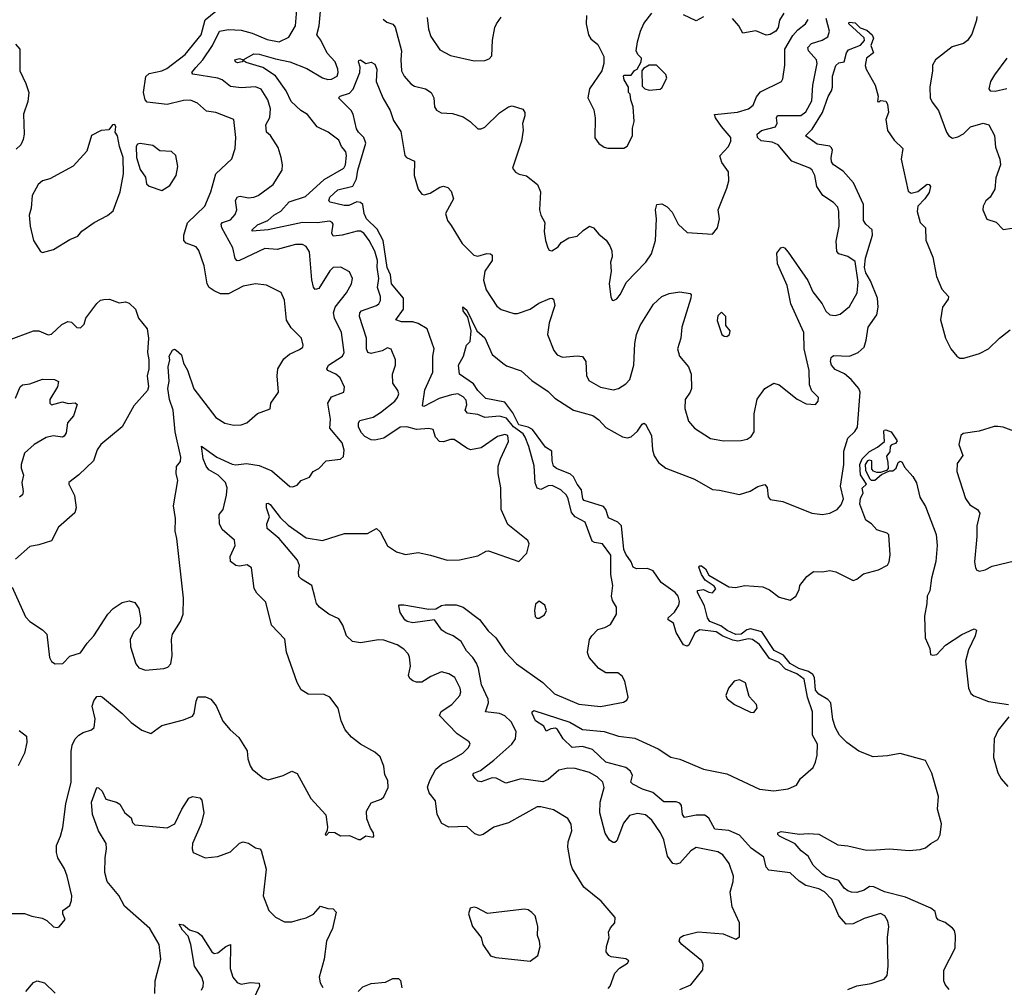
# Model space of a CAD drawing. Extents: x 2199565 to 2323334, y 894172 to 1018966.
# Tile 48 of 256: x 2248668 to 2254122, y 923509 to 928868. Entities that reach past the tile are written whole.
import ezdxf

# ---------------------------------------------------------------- set-up
doc = ezdxf.new("R2010")
doc.units = 0

msp = doc.modelspace()

# ---------------------------------------------------------------- linework, layer by layer
at = {"layer": '0CON10XD'}
for points in [[(2248588.3, 923918.3), (2248695, 923918), (2248735, 923902), (2248792.3, 923892.3), (2248818.8, 923878.8), (2248855, 923843.3), (2248875, 923840), (2248885.9, 923844.1), (2248920, 923885), (2248906.7, 923915), (2248907.5, 923935), (2248945, 923962.5), (2248955, 923990), (2248956.2, 924015), (2248931.4, 924125), (2248916, 924165), (2248878.8, 924225), (2248872.5, 924255), (2248871.1, 924295), (2248894.3, 924345), (2248906.8, 924393.2), (2248923.5, 924525), (2248953.5, 924645), (2248953.1, 924815), (2248959.1, 924850.8), (2248975.7, 924884.3), (2248995, 924904.6), (2249019.9, 924920.1), (2249066.2, 924935), (2249081.5, 924948.5), (2249086.2, 924996.2), (2249070, 925065), (2249079.2, 925095), (2249095, 925118.8), (2249115, 925121.2), (2249126.7, 925115), (2249235.7, 925025), (2249285.5, 924975.5), (2249345, 924933.3), (2249394, 924914), (2249455, 924959.5), (2249575, 924990), (2249625, 925011.4), (2249634.5, 925025.5), (2249645.8, 925094.2), (2249655, 925116.7), (2249697.7, 925117.7), (2249726.7, 925105), (2249757, 925067), (2249793.2, 924983.2), (2249833.3, 924935), (2249882.3, 924892.3), (2249928.3, 924818.3), (2249931.2, 924775), (2249944, 924735), (2249956.6, 924716.6), (2250015, 924668.8), (2250045, 924658.8), (2250127.3, 924682.7), (2250175, 924706), (2250205, 924692.5), (2250281.2, 924555), (2250363.6, 924463.6), (2250372.5, 924397.5), (2250371.7, 924378.3), (2250360, 924355), (2250365, 924350), (2250382.5, 924367.5), (2250413, 924367), (2250445, 924347.5), (2250495, 924350), (2250545, 924327.5), (2250555, 924327.5), (2250585, 924347.5), (2250625, 924340), (2250630, 924345), (2250627.5, 924365), (2250610.5, 924390.5), (2250591.7, 924441.7), (2250588.8, 924485), (2250615, 924530), (2250669.5, 924550.5), (2250685, 924563.3), (2250709.2, 924615), (2250707.5, 924655), (2250691.1, 924685), (2250684.5, 924734.5), (2250663.8, 924785), (2250635, 924811.2), (2250555.6, 924855.6), (2250505, 924893.8), (2250470, 924935), (2250448.6, 924985), (2250432, 925055), (2250385, 925116.2), (2250355, 925130), (2250265, 925132), (2250227, 925157), (2250205, 925196.7), (2250145.7, 925365), (2250136.8, 925436.8), (2250062, 925515), (2250031.7, 925641.7), (2249982.2, 925692.2), (2249967.5, 925717.5), (2249951.3, 925831.3), (2249928.5, 925848.5), (2249885, 925842.2), (2249865.5, 925845.5), (2249835, 925866.7), (2249834.4, 925895), (2249861.2, 925955), (2249858.2, 925985), (2249789.2, 926045), (2249774, 926075), (2249773.3, 926126.7), (2249794.3, 926155.7), (2249813.3, 926235), (2249817.3, 926275), (2249807.1, 926305), (2249767.7, 926345), (2249715.8, 926375), (2249700.8, 926395), (2249684.7, 926435), (2249675, 926506.7), (2249760.5, 926445), (2249845, 926405.9), (2249865, 926401.8), (2249925, 926410.9), (2249995, 926399.1), (2250065, 926370), (2250165, 926283.3), (2250179.3, 926280.7), (2250205, 926290), (2250227.5, 926315), (2250272.5, 926335), (2250293.3, 926365), (2250325, 926382), (2250365.8, 926424.2), (2250445, 926434), (2250461.2, 926448.8), (2250465.6, 926484.4), (2250454.5, 926525), (2250386.5, 926605), (2250389.2, 926655), (2250375.5, 926744.5), (2250395, 926778.6), (2250463.8, 926805), (2250467.7, 926832.3), (2250442.5, 926885), (2250419.4, 926905), (2250375.5, 926925.5), (2250368.6, 926935), (2250378.9, 926955), (2250455.9, 927004.1), (2250465.3, 927024.7), (2250449.6, 927135), (2250411.6, 927215), (2250405.3, 927245), (2250415, 927275.6), (2250478.2, 927355), (2250506.7, 927405), (2250511.4, 927435), (2250495, 927472), (2250446.8, 927496.8), (2250405, 927495.8), (2250385, 927477.5), (2250325, 927379.2), (2250305, 927374), (2250295, 927386.7), (2250286.5, 927426.5), (2250272.7, 927582.7), (2250255, 927612.5), (2250235, 927622.2), (2250195, 927622.7), (2250095, 927594.6), (2250025, 927601.2), (2249885, 927533.6), (2249872.7, 927532.7), (2249862.2, 927545), (2249848.2, 927605), (2249787.7, 927715), (2249783.1, 927735), (2249792, 927745), (2249835, 927760.4), (2249861.5, 927788.5), (2249870, 927815), (2249863.9, 927866.1), (2249873.9, 927886.1), (2249889.1, 927890.9), (2249935, 927881.1), (2249965, 927884.5), (2249989.2, 927895), (2250071.4, 927955), (2250121.4, 928035), (2250124.3, 928065), (2250116.7, 928105), (2250099.4, 928159.4), (2250057.5, 928227.5), (2250034.4, 928245), (2250031.9, 928285), (2250053.2, 928326.8), (2250056.6, 928375), (2250042, 928425), (2250005, 928483.5), (2249975, 928496.2), (2249895, 928490), (2249835, 928498.8), (2249788.9, 928535), (2249764.8, 928544.8), (2249626.9, 928566.9), (2249621.3, 928575), (2249643.3, 928603.3), (2249681.6, 928645), (2249736.7, 928725), (2249775, 928805.4), (2249825, 928813.2), (2249895, 928810), (2249955, 928794.1), (2250038.8, 928758.8), (2250105, 928744.7), (2250158.7, 928771.3), (2250195.2, 928834.8), (2250204.2, 928945)], [(2248625.5, 925725), (2248700.9, 925560.9), (2248725, 925534), (2248795, 925489.2), (2248818.6, 925465), (2248833.3, 925335), (2248845, 925312.5), (2248865, 925300), (2248907.7, 925302.3), (2248945, 925342), (2249005, 925362), (2249041.9, 925415), (2249079.4, 925455), (2249155.8, 925575), (2249185, 925606), (2249235, 925640), (2249275, 925648.8), (2249305, 925640), (2249327.3, 925607.3), (2249337.5, 925555), (2249336.7, 925525), (2249328.8, 925505), (2249298, 925475), (2249280.8, 925435), (2249282.5, 925395), (2249310.7, 925300.7), (2249328.3, 925278.3), (2249365, 925265.6), (2249466.1, 925273.9), (2249488.8, 925281.2), (2249505, 925300), (2249513, 925347), (2249508.6, 925435), (2249514, 925465), (2249559.2, 925535), (2249573.6, 925576.4), (2249576, 925665), (2249538.1, 925995), (2249528.9, 926035), (2249530.5, 926105), (2249520, 926175), (2249544.5, 926315), (2249534.5, 926355.5), (2249537, 926393), (2249559.1, 926420.9), (2249561.1, 926445), (2249530, 926585), (2249517.7, 926705), (2249497.5, 926765), (2249487.8, 926825), (2249495.7, 926865.7), (2249490, 926945), (2249498.8, 926985), (2249496.7, 927005), (2249515, 927037.5), (2249525, 927042.5), (2249535, 927037.5), (2249565, 927011.2), (2249575.8, 926965), (2249597.6, 926927.6), (2249632.9, 926822.9), (2249754.3, 926665), (2249805, 926634.3), (2249855, 926622), (2249895, 926624.2), (2249925.6, 926634.4), (2249985, 926686.7), (2250055, 926712.5), (2250058.8, 926745), (2250101.2, 926805), (2250093.3, 926895), (2250097.8, 926935), (2250130.7, 926989.3), (2250163.3, 927015), (2250218.8, 927041.2), (2250235.8, 927054.2), (2250238, 927065), (2250228.8, 927105), (2250172.2, 927162.2), (2250145, 927203.8), (2250135.5, 927315), (2250116.6, 927356.6), (2250035, 927397.1), (2249975, 927405.6), (2249905, 927391.5), (2249825, 927350), (2249780.3, 927350.3), (2249745, 927365.7), (2249717.5, 927385), (2249705.6, 927405), (2249690.6, 927505), (2249660.2, 927590.2), (2249645, 927609.2), (2249590.2, 927630.2), (2249576.9, 927645), (2249576.9, 927675), (2249597.4, 927742.6), (2249694.4, 927835), (2249727.5, 927915), (2249755, 928014.3), (2249842.3, 928097.7), (2249862.1, 928155), (2249864.6, 928215), (2249855, 928316), (2249755, 928354.2), (2249702.1, 928362.1), (2249653.8, 928405), (2249615, 928422.5), (2249575, 928420.4), (2249485, 928397.9), (2249375, 928410.6), (2249362.9, 928425), (2249354.4, 928465), (2249367.4, 928552.6), (2249385, 928570), (2249455, 928584.6), (2249482.7, 928597.3), (2249584.5, 928675), (2249674.1, 928785), (2249695, 928866.9), (2249754.8, 928915.2)], [(2251061.1, 924771.1), (2251122.2, 924805), (2251152.9, 924835), (2251164, 924855), (2251157.9, 924867.9), (2251091.8, 924911.8), (2250992.9, 925015), (2251002.8, 925037.2), (2251062, 925075), (2251105.8, 925125), (2251110.8, 925145), (2251107.1, 925165), (2251077.5, 925225), (2251045, 925245.8), (2251005, 925256), (2250945, 925230), (2250895, 925199.2), (2250865, 925198), (2250845, 925206), (2250828.3, 925218.3), (2250820.8, 925235), (2250833, 925287), (2250826.8, 925336.8), (2250820, 925355), (2250795, 925382), (2250758.8, 925405), (2250685, 925432.3), (2250655, 925433.3), (2250555, 925416.5), (2250511.2, 925425), (2250477.5, 925455), (2250457.5, 925515), (2250435, 925548.8), (2250381.2, 925575), (2250329.2, 925615), (2250312.9, 925635), (2250302.2, 925672.2), (2250286, 925735), (2250228.8, 925768.8), (2250214.6, 925784.6), (2250212.1, 925807.9), (2250218.5, 925845), (2250206.2, 925875), (2250105, 925994.5), (2250039.6, 926049.6), (2250037.6, 926075), (2250052.4, 926115), (2250035.3, 926165), (2250035, 926188), (2250045, 926190), (2250055, 926182.5), (2250111, 926111), (2250155, 926068.2), (2250255, 925998.1), (2250345.8, 925984.2), (2250467.6, 926022.4), (2250595, 926022.5), (2250645, 926050.8), (2250665, 926032), (2250704.5, 925954.5), (2250755, 925920), (2250805, 925906.7), (2250875, 925917.1), (2250942.7, 925902.7), (2251035, 925874.3), (2251105, 925875.6), (2251205, 925898.8), (2251252.5, 925925), (2251265, 925925.8), (2251433, 925867), (2251477, 925913), (2251490.8, 925965), (2251482.7, 925982.7), (2251372.6, 926072.6), (2251335.6, 926155), (2251333.1, 926275), (2251318.9, 926355), (2251318.8, 926395), (2251330.5, 926435), (2251375, 926531.2), (2251372.5, 926565), (2251355, 926570.5), (2251315, 926559.6), (2251225, 926497.3), (2251165, 926486.5), (2251144, 926494), (2251075, 926542.5), (2251055, 926542.9), (2251015, 926530.5), (2250992.7, 926532.7), (2250970.6, 926555), (2250957.5, 926597.5), (2250935, 926603.1), (2250865, 926598), (2250813, 926613), (2250775, 926611.9), (2250685, 926550.9), (2250635, 926540), (2250615, 926541.5), (2250579.9, 926559.9), (2250560.5, 926580.5), (2250545, 926611.2), (2250544.5, 926635), (2250552.6, 926647.4), (2250625, 926666.2), (2250667.3, 926692.7), (2250745.6, 926755), (2250761.4, 926775), (2250768, 926795), (2250762, 926815), (2250735.7, 926855), (2250733.6, 926905), (2250749.4, 926955), (2250750, 926985), (2250725, 927043.3), (2250705, 927050), (2250675, 927034.4), (2250615, 927019.5), (2250595.5, 927025.5), (2250589.6, 927045), (2250588.8, 927105), (2250550.4, 927225), (2250552.7, 927245), (2250561.9, 927255), (2250645.2, 927284.8), (2250658.2, 927295), (2250666.9, 927313.1), (2250666.8, 927335), (2250650.8, 927385), (2250658.2, 927435), (2250648, 927498), (2250650, 927535), (2250635, 927586.9), (2250604.3, 927644.3), (2250574.4, 927685), (2250555, 927696.8), (2250537.4, 927697.4), (2250455, 927675.3), (2250405, 927669.4), (2250397.1, 927685), (2250404.3, 927735), (2250399.2, 927745), (2250385, 927751.8), (2250315, 927743), (2250235, 927744.1), (2250045, 927704.8), (2249956.2, 927696.2), (2249955.7, 927705), (2249985, 927732.7), (2250042.7, 927755), (2250075, 927786.2), (2250115, 927808.2), (2250160.9, 927859.1), (2250251, 927889), (2250355, 927982.7), (2250464.3, 928045), (2250473.5, 928065), (2250479.1, 928115), (2250475, 928136.2), (2250462.2, 928152.2), (2250450, 928165), (2250435, 928200.8), (2250377.5, 928245), (2250315.3, 928275.3), (2250262.6, 928342.6), (2250226, 928366), (2250171.5, 928415), (2250144.2, 928474.2), (2250085, 928557.2), (2250015, 928602.5), (2249921.9, 928631.9), (2249905, 928642.5), (2249900, 928635), (2249875, 928629.5), (2249862.9, 928635), (2249860, 928645), (2249885, 928652.9), (2249905, 928646.7), (2249965, 928679.7), (2249995, 928677.8), (2250085, 928650.7), (2250165, 928634.7), (2250257.8, 928597.8), (2250345, 928545.3), (2250375, 928536.8), (2250395, 928539.3), (2250427.1, 928555), (2250432.5, 928575), (2250429.4, 928595), (2250414.7, 928635), (2250371.8, 928681.8), (2250336.9, 928755), (2250313.9, 928785), (2250326.7, 928833.3), (2250334.8, 928914.8)], [(2252325, 923495.8), (2252385, 923522.5), (2252451.9, 923605), (2252454.5, 923635), (2252446.5, 923655), (2252335.8, 923745), (2252320.8, 923765), (2252326.2, 923785), (2252345, 923795.8), (2252425.7, 923815.7), (2252564.3, 923804.3), (2252635, 923776.2), (2252655, 923787.5), (2252654.2, 923865), (2252614.4, 923955), (2252603.6, 924035), (2252620.4, 924095), (2252622.1, 924125), (2252598.2, 924195), (2252562.7, 924242.7), (2252535, 924259.6), (2252415, 924282.2), (2252385, 924264.3), (2252325, 924195.7), (2252305, 924190.6), (2252285, 924194.4), (2252256.7, 924235), (2252236.5, 924325), (2252216.7, 924365), (2252168.5, 924435), (2252135, 924463.2), (2252089.4, 924470.6), (2252045, 924460), (2252012.6, 924417.4), (2251975, 924320), (2251965, 924311.2), (2251955, 924311.2), (2251935, 924323.8), (2251911.7, 924361.7), (2251881.9, 924475), (2251884.1, 924535), (2251906, 924615), (2251898.5, 924645), (2251867.3, 924675), (2251825, 924698.8), (2251745, 924720), (2251705, 924722.9), (2251655, 924711.1), (2251595, 924658.9), (2251565, 924647.3), (2251445, 924664), (2251360.3, 924640.3), (2251306.4, 924666.4), (2251285, 924669.1), (2251225, 924646.1), (2251205, 924651.2), (2251191.2, 924665), (2251177.1, 924685), (2251184, 924695), (2251219.8, 924710.3), (2251295, 924766.1), (2251394.5, 924855), (2251413.6, 924885), (2251417.1, 924925), (2251389.6, 924979.6), (2251355, 925012.1), (2251325, 925024.7), (2251248, 925035), (2251264, 925085), (2251263.3, 925105), (2251225.8, 925185), (2251208.9, 925275), (2251197.7, 925305), (2251178.5, 925335), (2251142.6, 925372.6), (2251113.6, 925425), (2251068.9, 925455), (2251027.5, 925472.5), (2251006.6, 925486.6), (2250965, 925544.4), (2250845, 925527.9), (2250814.2, 925535), (2250801.4, 925545), (2250775.8, 925585), (2250767.5, 925622.5), (2250772.5, 925627.5), (2250795, 925627.1), (2250935, 925602.5), (2250972.5, 925605), (2251005, 925624), (2251025, 925628), (2251085, 925626.7), (2251125, 925614.4), (2251215.2, 925545.2), (2251263.4, 925483.4), (2251305.2, 925445.2), (2251357.5, 925367.5), (2251419.9, 925299.9), (2251566.5, 925196.5), (2251630, 925135), (2251765, 925076.9), (2251885.3, 925064.7), (2252012.3, 925087.7), (2252031.7, 925098.3), (2252038.8, 925115), (2252020, 925205), (2252005, 925232), (2251981.4, 925251.4), (2251915, 925250.6), (2251875, 925274.2), (2251822.5, 925335), (2251812.7, 925362.7), (2251824, 925435), (2251836.2, 925455), (2251870.3, 925489.7), (2251908.8, 925501.2), (2251941.2, 925518.8), (2251974.2, 925575), (2251974, 925615), (2251952.1, 925652.1), (2251945.7, 925675), (2251952.7, 925735), (2251942.1, 925795), (2251941.7, 925901.7), (2251895.6, 925965.6), (2251852.4, 925972.4), (2251839.8, 925979.8), (2251799.4, 926085), (2251745, 926114.4), (2251725, 926139.2), (2251706.8, 926215), (2251696.2, 926235), (2251664.7, 926264.7), (2251617.5, 926287.5), (2251595, 926285.4), (2251555, 926265.5), (2251533.5, 926273.5), (2251523.5, 926303.5), (2251517.6, 926397.6), (2251487.8, 926505), (2251467, 926555), (2251456.6, 926575), (2251402.7, 926612.7), (2251365, 926661.9), (2251325, 926671.5), (2251245.3, 926665.3), (2251205, 926682.1), (2251148.1, 926688.1), (2251134.7, 926705), (2251144.7, 926735), (2251141.2, 926761.2), (2251125, 926779.6), (2251095, 926795.3), (2251058.9, 926791.1), (2250990.9, 926769.1), (2250906, 926725), (2250898.8, 926728.8), (2250912.2, 926817.8), (2250956, 926915), (2250956.4, 927003.6), (2250964.4, 927045), (2250924.6, 927155), (2250875, 927186.1), (2250845, 927194.2), (2250782.5, 927195), (2250752, 927205), (2250794.7, 927265), (2250793, 927325), (2250727, 927405), (2250722.3, 927455), (2250703.1, 927495), (2250680.4, 927645), (2250647.8, 927707.8), (2250589.5, 927765), (2250576.9, 927795), (2250569.5, 927845), (2250555, 927855.9), (2250535, 927858.9), (2250490.6, 927839.4), (2250465, 927838.8), (2250387.5, 927857.5), (2250380, 927865), (2250385.6, 927885), (2250430.9, 927925), (2250513.9, 927946.1), (2250533.3, 927986.7), (2250541.4, 928035), (2250584.8, 928185), (2250574.8, 928215), (2250544.4, 928244.4), (2250534.4, 928264.4), (2250515.3, 928345), (2250504.4, 928365), (2250433.3, 928435), (2250443.3, 928445), (2250495, 928461.2), (2250516, 928484), (2250552.7, 928575), (2250554.5, 928605), (2250544.3, 928635), (2250547, 928643), (2250555.9, 928645.9), (2250585, 928626.2), (2250615, 928632.5), (2250635, 928622), (2250645.4, 928595), (2250642, 928525), (2250679.5, 928435), (2250720.3, 928365), (2250739.1, 928309.1), (2250779.7, 928249.7), (2250802, 928115), (2250810, 928105), (2250854, 928085), (2250852.2, 928005), (2250875, 927929.2), (2250895, 927902.5), (2250908.3, 927898.3), (2250942.4, 927907.6), (2250995, 927941.1), (2251015, 927946.9), (2251038.8, 927938.8), (2251057.5, 927917.5), (2251070, 927875), (2251027.1, 927795), (2251037.1, 927755), (2251057.3, 927727.3), (2251118.9, 927628.9), (2251183.1, 927563.1), (2251205, 927557.8), (2251255, 927572.9), (2251275, 927570.8), (2251285, 927563.3), (2251285.6, 927535), (2251245.3, 927474.7), (2251236.5, 927425), (2251251.7, 927371.7), (2251311.5, 927281.5), (2251335, 927262.5), (2251405, 927240), (2251425, 927240), (2251495, 927264.2), (2251542.6, 927297.4), (2251605, 927324), (2251615, 927326.2), (2251625, 927320), (2251631.9, 927285), (2251600.9, 927189.1), (2251591.4, 927125), (2251627.1, 927035), (2251645, 927012.5), (2251675, 926998.6), (2251755, 927006.7), (2251785, 927002.5), (2251803.5, 926975), (2251807.4, 926897.4), (2251820.2, 926870.2), (2251885, 926832.9), (2251957.7, 926817.7), (2251985, 926826), (2252025, 926850.5), (2252047.1, 926875), (2252070, 926955), (2252074.7, 927075), (2252085, 927124), (2252105.4, 927175), (2252178.3, 927291.7), (2252224.2, 927335), (2252265, 927352.1), (2252325, 927360.5), (2252381.7, 927351.7), (2252388, 927345), (2252385.7, 927325), (2252336.4, 927165), (2252330, 927105), (2252312.2, 927045), (2252323.1, 927005), (2252372.5, 926945), (2252387.9, 926905), (2252388.5, 926825), (2252381.5, 926805), (2252353.5, 926765), (2252352.2, 926715), (2252373.1, 926645), (2252405, 926605.8), (2252495, 926548), (2252525, 926542.9), (2252565.6, 926535.6), (2252665, 926538), (2252696.7, 926545), (2252719.8, 926560.2), (2252735.6, 926585), (2252735.4, 926685), (2252753.1, 926766.9), (2252794.7, 926825.3), (2252845, 926854.3), (2252875, 926846.5), (2252975, 926766.9), (2253025, 926740.8), (2253075, 926736.2), (2253091.2, 926755), (2253092, 926775), (2253055, 926812), (2253042.5, 926845), (2253041.6, 926925), (2253012.9, 927045), (2253011.4, 927135), (2252940, 927295), (2252918.1, 927395), (2252865.7, 927515), (2252862.5, 927575), (2252883.3, 927605), (2252895, 927608.8), (2252905, 927603.8), (2252925, 927581.2), (2253033.3, 927423.3), (2253061.5, 927361.5), (2253113.6, 927293.7), (2253133.9, 927253.9), (2253155, 927233.2), (2253185, 927229.1), (2253213, 927237), (2253265, 927280), (2253306.9, 927355), (2253312.7, 927415), (2253295, 927529.6), (2253255, 927556.9), (2253205, 927571.2), (2253194, 927585), (2253191.1, 927641.1), (2253207.3, 927725), (2253205.4, 927805), (2253199.3, 927829.3), (2253176.2, 927856.2), (2253115.8, 927895), (2253082.5, 927945), (2253071.4, 928005), (2253058, 928035), (2253045, 928045.8), (2252944, 928085), (2252868.2, 928175), (2252835, 928189.8), (2252775, 928196.7), (2252755.4, 928215), (2252752.7, 928235), (2252776.4, 928253.6), (2252854.7, 928275.3), (2252863.8, 928295), (2252860, 928325), (2252865, 928336.9), (2252995, 928337.7), (2253022.3, 928357.7), (2253055, 928418), (2253060.9, 928505), (2253085.2, 928625.3), (2253080.8, 928645), (2253036.9, 928695), (2253033.3, 928715), (2253053.2, 928736.8), (2253111.9, 928755), (2253145, 928773.8), (2253154.1, 928805), (2253134.5, 928874.5)], [(2250680.9, 928870.8), (2250702.5, 928855), (2250734.1, 928844.1), (2250747.4, 928827.4), (2250782.9, 928695), (2250778.4, 928645), (2250782.1, 928585), (2250797.5, 928555), (2250835, 928513.1), (2250855, 928499.4), (2250915, 928485.5), (2250947.1, 928465), (2250962.5, 928435), (2250966.2, 928385), (2250976.1, 928366.1), (2251003.1, 928353.1), (2251065, 928348.5), (2251125, 928330), (2251162.9, 928305), (2251205, 928264.2), (2251225, 928263.1), (2251245, 928273.3), (2251325, 928351.4), (2251375, 928385.8), (2251395, 928391.2), (2251455, 928372.5), (2251466, 928355), (2251466, 928335), (2251453.8, 928293.8), (2251456.4, 928256.4), (2251446.9, 928195), (2251398, 928045), (2251415, 928023.8), (2251435, 928012.9), (2251475, 928004.2), (2251535.7, 927955), (2251551.9, 927915), (2251548, 927815), (2251553.8, 927785), (2251576.2, 927745), (2251573.8, 927695), (2251580, 927645), (2251592.5, 927605), (2251600.7, 927590.7), (2251615, 927587.5), (2251650.5, 927609.5), (2251666.7, 927633.3), (2251710.5, 927659.5), (2251755, 927670), (2251788.7, 927701.3), (2251825, 927723.8), (2251845.5, 927715.5), (2251875, 927680), (2251916.5, 927646.5), (2251937.5, 927615), (2251947, 927587), (2251950, 927555), (2251940, 927525), (2251944, 927475), (2251933.8, 927405), (2251943, 927333), (2251950, 927315), (2251957, 927313), (2251975, 927322.5), (2251995, 927347.5), (2252027, 927413), (2252136.2, 927525), (2252167.9, 927572.1), (2252189.4, 927645), (2252194.4, 927765), (2252188.8, 927815), (2252197.5, 927845), (2252225, 927848.8), (2252255, 927832), (2252281.5, 927801.5), (2252315.6, 927735), (2252365, 927689.4), (2252505, 927680), (2252533.9, 927716.1), (2252544, 927765), (2252537.5, 927815), (2252585.5, 927934.5), (2252596.7, 927975), (2252594.4, 928025), (2252556.7, 928076.7), (2252546.7, 928113.3), (2252594.6, 928165.4), (2252607.5, 928195), (2252607.5, 928215), (2252555.8, 928275.8), (2252521.1, 928325), (2252516.2, 928343.8), (2252644.1, 928355.9), (2252705, 928373.8), (2252730, 928395), (2252749.6, 928440.4), (2252771.1, 928468.9), (2252886.7, 928525), (2252895, 928540), (2252905.6, 928615.6), (2252905.4, 928705), (2252950.3, 928779.7), (2252978.3, 928811.7), (2253020, 928845), (2253035, 928870)], [(2250925, 928880), (2250932.5, 928815), (2250945.8, 928775), (2250995, 928701.2), (2251055, 928669.2), (2251185, 928640.8), (2251245, 928642), (2251268.3, 928651.7), (2251282.9, 928667.1), (2251286.9, 928755), (2251300, 928825), (2251309.6, 928845), (2251335, 928882.5)], [(2253255, 923496), (2253305, 923516.2), (2253385, 923530), (2253456.1, 923553.9), (2253472.5, 923575), (2253478.8, 923625), (2253474, 923785), (2253482.5, 923845), (2253476.9, 923875), (2253459.2, 923905), (2253435, 923918.1), (2253345, 923890), (2253285, 923860.8), (2253245, 923858.8), (2253204.6, 923904.6), (2253165.5, 923995), (2253125, 924037.5), (2253095, 924053.5), (2253022.6, 924072.6), (2252986, 924096), (2252935, 924142.7), (2252817.2, 924157.2), (2252803.3, 924173.3), (2252790.2, 924230.2), (2252719.6, 924279.6), (2252655, 924351.5), (2252595, 924376.4), (2252519.2, 924385), (2252484.7, 924444.7), (2252462.4, 924462.4), (2252415, 924462.9), (2252349.4, 924449.4), (2252339.6, 924465), (2252334.4, 924515), (2252325, 924528.6), (2252305, 924536.4), (2252235, 924535.5), (2252175, 924588.5), (2252117.1, 924607.1), (2252063.6, 924633.6), (2252053.1, 924645), (2252062.3, 924682.3), (2252051.4, 924705), (2252025, 924725.5), (2251915.2, 924755.2), (2251840.8, 924825), (2251785, 924843.4), (2251727.5, 924837.5), (2251677.7, 924885), (2251646.3, 924936.3), (2251635, 924943.6), (2251609.1, 924940.9), (2251585, 924926.7), (2251570.6, 924955), (2251524.2, 924985), (2251507.3, 925025), (2251506, 925035), (2251515, 925041.4), (2251715, 924976.9), (2251785, 924936.7), (2251905, 924925.3), (2251985, 924900), (2252075, 924888.1), (2252205, 924829.7), (2252274.2, 924784.2), (2252325, 924772.7), (2252381.4, 924748.6), (2252455, 924716.4), (2252585, 924690.5), (2252765, 924606), (2252845, 924597.5), (2252925, 924608), (2252971.2, 924628.8), (2252992.5, 924665), (2253063, 924727), (2253075.8, 924755), (2253085.6, 924794.4), (2253087.8, 924855), (2253059.5, 924905), (2253059.3, 925035), (2253031.3, 925115), (2253013.9, 925215), (2252972.3, 925245), (2252910, 925270), (2252875, 925307.8), (2252820.3, 925330.3), (2252765, 925407.2), (2252727.8, 925435), (2252705, 925439.5), (2252645, 925426.7), (2252618.1, 925431.9), (2252563.5, 925453.5), (2252525, 925476.9), (2252435, 925489.1), (2252407, 925473), (2252375, 925404), (2252365, 925398), (2252345, 925405.8), (2252303.3, 925473.3), (2252290, 925525), (2252260, 925545), (2252260, 925555), (2252295, 925585.7), (2252319.5, 925625), (2252322.7, 925645), (2252314.4, 925675), (2252298.1, 925695), (2252220.8, 925750.8), (2252177.5, 925815), (2252145, 925827.9), (2252085, 925826.1), (2252065.3, 925835), (2252055.4, 925865), (2252025, 925907.3), (2252013.7, 925933.7), (2252000.9, 926065), (2251981.4, 926085), (2251929.2, 926109.2), (2251915.2, 926155), (2251902, 926172), (2251793.8, 926205), (2251787.1, 926215), (2251780.4, 926265), (2251754.9, 926294.9), (2251735.3, 926335.3), (2251719.7, 926350.3), (2251641.8, 926381.8), (2251625.2, 926395), (2251616.5, 926425), (2251615, 926477.9), (2251580.9, 926500.9), (2251508.5, 926598.5), (2251485, 926612), (2251433.2, 926625), (2251400.2, 926690.2), (2251355, 926749.6), (2251250, 926770), (2251206.4, 926815), (2251181.5, 926851.5), (2251104.3, 926905), (2251098.6, 926955), (2251126.7, 927005), (2251143.3, 927065), (2251162.5, 927085), (2251168.8, 927145), (2251150.7, 927220.7), (2251124.3, 927255), (2251122.3, 927277.7), (2251145, 927260), (2251200.8, 927145), (2251245.3, 927105.3), (2251284.5, 927014.5), (2251345, 926966), (2251365, 926951.4), (2251445, 926923.1), (2251505, 926869.5), (2251595, 926808.6), (2251632.7, 926772.7), (2251735, 926706.2), (2251842, 926675), (2251875, 926651.4), (2251915, 926609.1), (2252007.6, 926557.6), (2252035, 926551.9), (2252055, 926558.6), (2252090.3, 926589.7), (2252115, 926627.5), (2252125, 926632.5), (2252135, 926627.5), (2252167.1, 926565), (2252172.9, 926485), (2252182.4, 926452.4), (2252206, 926415), (2252246.2, 926385), (2252405, 926323.8), (2252505, 926265.7), (2252545, 926263.1), (2252655, 926238), (2252713.6, 926256.4), (2252757, 926283), (2252795, 926293.3), (2252807.3, 926277.3), (2252814, 926225), (2252825, 926210), (2252895, 926200), (2253055.8, 926134.2), (2253115, 926128), (2253155.7, 926134.3), (2253195, 926156), (2253218.9, 926181.1), (2253231.4, 926215), (2253214.4, 926285), (2253232.5, 926405), (2253231.9, 926478.1), (2253255, 926550.8), (2253293.1, 926586.9), (2253308, 926612), (2253323.1, 926805), (2253315.8, 926825), (2253273.5, 926875), (2253235.8, 926905.8), (2253185, 926930), (2253165, 926954), (2253158.1, 926975), (2253163.1, 926996.9), (2253175, 927008.8), (2253263.6, 927003.6), (2253312.9, 927025), (2253345, 927054.4), (2253356.8, 927093.2), (2253367.8, 927165), (2253415, 927232.9), (2253423.4, 927275), (2253419.8, 927325), (2253380.9, 927420.9), (2253355, 927465.9), (2253347.6, 927495), (2253352.9, 927547.1), (2253390.8, 927675), (2253390.3, 927705), (2253354.9, 927734.9), (2253341, 927755), (2253341.9, 927845), (2253286.8, 927965), (2253229, 928029), (2253176.1, 928065), (2253165, 928080), (2253161.8, 928105), (2253169.8, 928145), (2253165, 928158.5), (2253155, 928167.4), (2253085, 928178.1), (2253020, 928225), (2253058.3, 928261.7), (2253115.3, 928355), (2253146.6, 928443.4), (2253165.4, 928474.6), (2253170.5, 928495), (2253169.4, 928555), (2253189.2, 928615), (2253205, 928628.8), (2253235, 928633.8), (2253248.2, 928685), (2253258.7, 928701.3), (2253325, 928727.1), (2253346.8, 928753.2), (2253345, 928767.1), (2253260, 928845), (2253262.5, 928855), (2253295, 928850), (2253323, 928823), (2253359.4, 928809.4), (2253390, 928785), (2253396.9, 928765), (2253382.5, 928725), (2253396.7, 928685), (2253357.5, 928655), (2253351.2, 928615), (2253356.9, 928595), (2253406.2, 928506.2), (2253422.5, 928445), (2253420, 928415), (2253427, 928413), (2253435, 928420), (2253465, 928417.5), (2253475, 928400), (2253480, 928355), (2253466, 928315), (2253474.2, 928255), (2253511.4, 928201.4), (2253560, 928155), (2253550.5, 928095), (2253588.9, 927918.9), (2253605, 927907.5), (2253642.9, 927917.1), (2253695, 927957.1), (2253705, 927956), (2253713.1, 927945), (2253705, 927910.8), (2253681.5, 927875), (2253643.5, 927835), (2253638.2, 927805), (2253655.5, 927745.5), (2253684.6, 927714.6), (2253687.1, 927647.1), (2253725, 927553.3), (2253745.4, 927445.4), (2253775, 927375.8), (2253812.5, 927335), (2253810.5, 927319.5), (2253779.5, 927275), (2253767.8, 927205), (2253795.7, 927105), (2253825.8, 927045), (2253858.8, 927005), (2253875, 926994.2), (2253896.8, 926993.2), (2253985, 927018.9), (2254034.2, 927045), (2254094.2, 927105), (2254155, 927150)], [(2251807.9, 928892.1), (2251805.9, 928845.9), (2251818.8, 928785), (2251832.3, 928762.3), (2251870.3, 928730.3), (2251903.8, 928665), (2251904, 928625), (2251892.9, 928585), (2251823.3, 928485), (2251814, 928435), (2251848.3, 928368.3), (2251856, 928325), (2251854.2, 928214.2), (2251875, 928182.5), (2251905, 928162.5), (2251925, 928156.7), (2252015, 928156.2), (2252032.3, 928167.7), (2252062, 928225), (2252062.3, 928267.7), (2252071.2, 928305), (2252066.1, 928386.1), (2252052.5, 928425), (2252050, 928455), (2252040, 928465), (2252040, 928495), (2252016.7, 928535), (2252013.3, 928555), (2252015, 928560), (2252055, 928560), (2252073.6, 928586.4), (2252087.5, 928595), (2252110, 928635), (2252112.5, 928655), (2252092.5, 928675), (2252082.5, 928695), (2252090, 928745), (2252106.2, 928805), (2252125, 928846.7), (2252170, 928905)], [(2252455, 928883.5), (2252415, 928861.8), (2252345, 928894.7)], [(2252900, 928905), (2252876.7, 928865), (2252868.6, 928825), (2252855.7, 928804.3), (2252825, 928785.4), (2252803.3, 928783.3), (2252745, 928806.1), (2252673.8, 928793.8), (2252651.9, 928835), (2252615.6, 928875)], [(2253970, 928885), (2253967.1, 928865), (2253941.7, 928788.3), (2253917, 928753), (2253895, 928735.8), (2253832.6, 928717.4), (2253740.8, 928645), (2253723.7, 928616.3), (2253723.3, 928585), (2253709.2, 928495), (2253710.8, 928435), (2253721.3, 928411.3), (2253757.8, 928365), (2253800.6, 928245), (2253814, 928225), (2253835, 928212.5), (2253865, 928218.6), (2253895, 928236.5), (2253935, 928274.6), (2254005, 928295.5), (2254035.8, 928285), (2254067.3, 928227.3), (2254072.8, 928162.8), (2254096.3, 928096.3), (2254100.5, 928065), (2254075, 927992.5), (2254069.7, 927930.3), (2254044.1, 927885.9), (2254020, 927865), (2254003.9, 927836.1), (2254003.3, 927815), (2254025, 927763.3), (2254076.1, 927746.1), (2254115, 927706.7), (2254165, 927713.8)], [(2248645, 928732.5), (2248668.8, 928705), (2248668, 928585), (2248702, 928515), (2248718, 928465), (2248714, 928415), (2248690, 928345), (2248692.9, 928235), (2248687.5, 928205), (2248673.8, 928175), (2248648.7, 928151.3)], [(2254135.7, 928655), (2254068.2, 928561.8), (2254044.4, 928525), (2254036.2, 928485), (2254044.2, 928474.2), (2254071.7, 928471.7), (2254135, 928486.2)], [(2252155, 928477.5), (2252215, 928482.5), (2252225, 928490), (2252252.5, 928545), (2252247.5, 928565), (2252195, 928616.2), (2252154.3, 928615.7), (2252122.7, 928597.3), (2252113.3, 928585), (2252115, 928500), (2252130, 928485), (2252155, 928477.5)], [(2248795, 927578.8), (2248815, 927583.8), (2248855, 927596.2), (2248945, 927651.2), (2248990.7, 927669.3), (2249013.1, 927696.9), (2249080, 927745), (2249155, 927783.3), (2249185, 927810), (2249224, 927915), (2249242.5, 928015), (2249242, 928105), (2249220, 928165), (2249210, 928225), (2249197.5, 928245), (2249201.2, 928275), (2249195, 928286.7), (2249182.5, 928285), (2249161.7, 928258.3), (2249120, 928255), (2249065, 928226.7), (2249039.7, 928140.3), (2248965, 928056.7), (2248835, 927986.9), (2248794.5, 927975.5), (2248770, 927955), (2248737.5, 927895), (2248731.4, 927825), (2248721.2, 927785), (2248725.8, 927725), (2248744, 927645), (2248784.2, 927584.2), (2248795, 927578.8)], [(2249455, 927922.9), (2249499.8, 927950.2), (2249534.3, 928005), (2249543.1, 928055), (2249532.5, 928115), (2249508.9, 928138.9), (2249445, 928141.2), (2249405, 928171.4), (2249335, 928182), (2249321.4, 928178.6), (2249314, 928165), (2249314.4, 928104.4), (2249335, 928037.5), (2249364, 927995), (2249369.7, 927959.7), (2249385, 927945.7), (2249455, 927922.9)], [(2248607, 927093), (2248745, 927145.6), (2248775, 927144.3), (2248825, 927122), (2248845, 927126), (2248900.7, 927179.3), (2248935, 927195.8), (2248955, 927192), (2248985, 927163.8), (2249005, 927161.2), (2249025, 927182.5), (2249034, 927215), (2249094.5, 927295.5), (2249115, 927314), (2249135, 927318.6), (2249165, 927320), (2249219.3, 927299.3), (2249255, 927306.2), (2249275, 927298.8), (2249308.8, 927265), (2249326.7, 927215), (2249373.8, 927155), (2249381.2, 927105), (2249376.2, 927025), (2249384, 926985), (2249383.8, 926935), (2249373.8, 926895), (2249381.2, 926835), (2249376.2, 926815), (2249300.9, 926729.1), (2249235, 926613.8), (2249116.7, 926515), (2249096.7, 926485), (2249076.7, 926425), (2248995, 926348), (2248940, 926305), (2248940, 926295), (2248972.1, 926232.1), (2248980, 926165), (2248973.2, 926136.8), (2248883, 926057), (2248845, 925980.8), (2248775, 925958.6), (2248725, 925950), (2248645, 925880)], [(2252585, 927113.3), (2252600, 927125), (2252602.5, 927145), (2252580, 927175), (2252580, 927225), (2252555, 927247.5), (2252535, 927227.5), (2252531.7, 927201.7), (2252557.5, 927125), (2252570, 927115), (2252585, 927113.3)], [(2248645, 926772), (2248671.4, 926835), (2248683.5, 926846.5), (2248725, 926851.5), (2248795, 926877.5), (2248860, 926875), (2248883.3, 926865), (2248877.5, 926835), (2248835.7, 926765), (2248835.8, 926745), (2248843.8, 926735), (2248905, 926751.6), (2248937.4, 926742.6), (2248976.1, 926746.1), (2248986.4, 926736.4), (2248966.6, 926673.4), (2248933.2, 926635), (2248925, 926580), (2248915, 926561.4), (2248904.4, 926555.6), (2248853.7, 926563.7), (2248815, 926554.6), (2248748.2, 926515), (2248695, 926468.1), (2248676.2, 926405), (2248676.4, 926385), (2248689.3, 926345), (2248679.2, 926305), (2248687.1, 926255), (2248684.4, 926235.6), (2248666.2, 926223.8)], [(2253816, 923496), (2253794.4, 923525), (2253787.5, 923545), (2253786.3, 923603.7), (2253849.2, 923725), (2253851.2, 923795), (2253845, 923822.5), (2253835, 923836.5), (2253795, 923866.9), (2253755, 923882), (2253746.3, 923896.3), (2253737.9, 923927.9), (2253715, 923947.1), (2253575, 924007.3), (2253457.5, 924037.5), (2253399.4, 924065), (2253375, 924066.7), (2253345, 924046.2), (2253305, 924033.8), (2253275, 924034.8), (2253255, 924042.6), (2253235, 924058.6), (2253205, 924100.3), (2253135, 924122.8), (2253114.4, 924135), (2253062.3, 924185), (2253035.2, 924235.2), (2252995.6, 924265), (2252963.2, 924303.2), (2252875.8, 924345), (2252867.5, 924355), (2252868, 924365), (2252885, 924372.5), (2252987.3, 924357.3), (2253035, 924361.5), (2253095, 924356.9), (2253198.8, 924298.8), (2253255, 924292.7), (2253358.2, 924268.2), (2253410.2, 924270.2), (2253485, 924275.4), (2253595, 924266.1), (2253655, 924272.7), (2253685, 924280.6), (2253713.8, 924305), (2253753.4, 924326.6), (2253766.6, 924353.4), (2253773.3, 924415), (2253752.1, 924495), (2253757.9, 924565), (2253720, 924695), (2253685, 924765.8), (2253545, 924804.4), (2253475, 924790), (2253395, 924784.5), (2253316.8, 924816.8), (2253250, 924865), (2253209.4, 924905), (2253186.5, 924945), (2253172, 924992), (2253161.2, 925085), (2253143.5, 925103.5), (2253095, 925132), (2253075.7, 925155), (2253070.6, 925225), (2253061.1, 925241.1), (2253037.2, 925257.2), (2252984.3, 925275), (2252935, 925302.9), (2252898.7, 925348.7), (2252846.7, 925375), (2252778.1, 925478.1), (2252715, 925493.8), (2252695, 925488.3), (2252664.5, 925465), (2252635, 925462.5), (2252587.3, 925485), (2252550.7, 925510.7), (2252490.4, 925535), (2252478.5, 925555), (2252462, 925622), (2252422.5, 925695), (2252423, 925707), (2252455, 925712.5), (2252485, 925696.7), (2252505, 925693.3), (2252523.8, 925715), (2252515, 925730), (2252465, 925763.3), (2252444.4, 925794.4), (2252430, 925835), (2252435, 925843.3), (2252445, 925844), (2252467.3, 925827.3), (2252485, 925791.2), (2252595, 925727.5), (2252633, 925723), (2252685, 925733.8), (2252785, 925726.2), (2252820.5, 925710.5), (2252875, 925670), (2252935, 925653.8), (2252966.7, 925675), (2252985, 925710), (2252990, 925735), (2253027.5, 925785), (2253065, 925812.5), (2253115, 925810), (2253155, 925816.7), (2253189.3, 925809.3), (2253285, 925761.2), (2253305, 925768.8), (2253341.1, 925798.9), (2253425, 925820.6), (2253475, 925846.2), (2253484.3, 925865), (2253490, 925905), (2253481.4, 926015), (2253473.6, 926023.6), (2253415, 926042.6), (2253385.7, 926075.7), (2253355, 926096.2), (2253320.6, 926185), (2253325, 926217.5), (2253340, 926245), (2253335, 926272.5), (2253357.5, 926295), (2253325, 926346.7), (2253321.7, 926405), (2253335, 926435.8), (2253374.1, 926475.9), (2253420, 926500), (2253458.9, 926531.1), (2253453.6, 926586.4), (2253455.8, 926594.2), (2253465, 926597.1), (2253494.6, 926584.6), (2253527.5, 926535), (2253518.8, 926521.2), (2253496.4, 926513.6), (2253490, 926505), (2253486.7, 926475), (2253469.3, 926450.7), (2253476, 926416), (2253477.5, 926382.5), (2253468.3, 926371.7), (2253435, 926360), (2253415, 926360), (2253397.5, 926367.5), (2253388.8, 926378.8), (2253388, 926425), (2253375, 926429.2), (2253363.8, 926425), (2253351.5, 926405), (2253353.6, 926373.6), (2253375, 926327.5), (2253385, 926317.5), (2253405, 926317.5), (2253441.7, 926348.3), (2253485, 926370), (2253505, 926370), (2253522.5, 926385), (2253533.6, 926416.4), (2253545, 926422.5), (2253555, 926417.5), (2253569.3, 926389.3), (2253615, 926337.5), (2253635, 926302.5), (2253654.1, 926224.1), (2253685, 926172.5), (2253745, 926017.5), (2253749.5, 925955), (2253743.2, 925866.8), (2253718.1, 925775), (2253709.4, 925705), (2253694.3, 925675), (2253692.9, 925635), (2253679.2, 925565), (2253683.9, 925443.9), (2253710, 925385), (2253713, 925353), (2253725, 925347.5), (2253748.3, 925351.7), (2253795.5, 925404.5), (2253887.3, 925462.7), (2253955, 925493.8), (2253967, 925487), (2253961.1, 925455), (2253922.7, 925377.3), (2253906.9, 925315), (2253922.9, 925165), (2253936.8, 925136.8), (2253953.6, 925123.6), (2254035, 925091.9), (2254145.7, 925075.7)], [(2254175, 926588.5), (2254115, 926611.1), (2254085, 926615.7), (2254065, 926614.8), (2253981.6, 926588.4), (2253893.9, 926576.1), (2253880.5, 926565), (2253870.5, 926515), (2253891.5, 926455), (2253860.3, 926409.7), (2253858.6, 926365), (2253906.2, 926216.2), (2253930.9, 926180.9), (2253973.8, 926155), (2253986, 926135), (2253969.4, 926065), (2253970, 926005), (2253956, 925866), (2253961.9, 925831.9), (2253970, 925820), (2253985, 925814), (2254015, 925820.6), (2254055, 925841.5), (2254225, 925882.7)], [(2251545, 925552.5), (2251575, 925572.5), (2251586.2, 925595), (2251577.5, 925625), (2251545, 925646.7), (2251525, 925630), (2251520, 925595), (2251523, 925563), (2251533, 925553), (2251545, 925552.5)], [(2252735, 925030), (2252752.5, 925055), (2252750, 925075), (2252709.3, 925119.3), (2252688, 925195), (2252655, 925212), (2252625.9, 925204.1), (2252593.3, 925165), (2252580, 925125), (2252586.4, 925106.4), (2252627.5, 925075), (2252715, 925032.5), (2252735, 925030)], [(2254146, 925006), (2254086.9, 924933.1), (2254064.7, 924885.3), (2254061.9, 924781.9), (2254086, 924696), (2254104.1, 924664.1), (2254141.7, 924621.7)], [(2248665, 924931.2), (2248705, 924900), (2248707.9, 924865), (2248694.6, 924805), (2248658.9, 924735)], [(2251928.3, 923501.7), (2251938.8, 923515), (2251965, 923586.7), (2251990, 923615), (2252035, 923643.3), (2252042.5, 923655), (2252026.1, 923666.1), (2251945, 923678), (2251931.2, 923685), (2251916.2, 923705), (2251917.5, 923735), (2251932.9, 923785), (2251930, 923815), (2251941.1, 923838.9), (2251963.8, 923865), (2251966.2, 923895), (2251888.8, 923985), (2251792.6, 924062.6), (2251730.6, 924165), (2251720.4, 924190.4), (2251703.3, 924285), (2251705.6, 924315), (2251726.7, 924375), (2251722.1, 924412.1), (2251704.4, 924444.4), (2251625, 924491.5), (2251555, 924509.1), (2251535, 924508.5), (2251375, 924420.4), (2251295, 924395.5), (2251235.5, 924354.5), (2251215, 924350), (2251188.9, 924358.9), (2251145, 924400), (2251045, 924395.6), (2251006.7, 924416.7), (2250979.6, 924465), (2250971.9, 924541.9), (2250935.6, 924585.6), (2250927.1, 924617.1), (2250939.6, 924655), (2250973, 924717), (2251006, 924744), (2251061.1, 924771.1)], [(2249417.5, 923475), (2249418.5, 923545), (2249449.4, 923665), (2249440, 923745), (2249388.1, 923835), (2249248.9, 923958.9), (2249218.1, 924018.1), (2249153.1, 924095), (2249139.6, 924145), (2249140.9, 924225), (2249149.1, 924275), (2249146.2, 924305), (2249105.5, 924375), (2249070.5, 924465), (2249065.6, 924535), (2249095, 924616.2), (2249105, 924614), (2249124, 924595), (2249145, 924550), (2249205, 924534.2), (2249223.2, 924523.2), (2249250, 924475), (2249285, 924447.5), (2249292.3, 924422.3), (2249305, 924408.8), (2249485, 924391.2), (2249527.5, 924415), (2249565.8, 924495), (2249604.1, 924555.9), (2249626.1, 924566.1), (2249665, 924558.8), (2249677.5, 924545), (2249687.1, 924475), (2249673.1, 924415), (2249625.8, 924305), (2249622.9, 924275), (2249628.8, 924255), (2249695, 924226), (2249765, 924234), (2249835, 924258.8), (2249885, 924306.7), (2249905, 924314), (2249935, 924308), (2249975, 924282), (2249997.5, 924275), (2250006, 924266), (2250033, 924163), (2250015.8, 924015), (2250048.1, 923935), (2250085, 923898), (2250135, 923870.8), (2250175, 923871.1), (2250225, 923886.9), (2250255.6, 923894.4), (2250295.7, 923914.3), (2250335, 923958.8), (2250375, 923946), (2250405, 923943.8), (2250421.2, 923925), (2250401.5, 923835), (2250366.7, 923765), (2250354.4, 923665), (2250327.5, 923565), (2250333.1, 923533.1), (2250347.3, 923507.3)], [(2251495, 923653.3), (2251538.8, 923685), (2251550.8, 923735), (2251547.5, 923765), (2251535.8, 923795), (2251538.6, 923845), (2251529.2, 923885), (2251523.8, 923905), (2251505, 923923.8), (2251485, 923938), (2251465, 923941.4), (2251258.3, 923918.3), (2251199.3, 923949.3), (2251185, 923952.5), (2251163.6, 923946.4), (2251153.8, 923915), (2251176, 923845), (2251223.3, 923785), (2251232.9, 923745), (2251275, 923684), (2251305, 923674), (2251495, 923653.3)], [(2249675, 923493.3), (2249685, 923512.5), (2249686.7, 923535), (2249677.5, 923565), (2249635.9, 923625), (2249615.6, 923745), (2249602, 923792), (2249569.2, 923825), (2249550.7, 923859.3), (2249575, 923855.7), (2249607.9, 923827.9), (2249655, 923812.5), (2249675.8, 923795), (2249732, 923705), (2249745, 923696), (2249765, 923699.2), (2249810, 923735), (2249836.2, 923745), (2249833.1, 923613.1), (2249848.9, 923565), (2249872, 923535), (2249895, 923526.9), (2249945, 923535.5), (2249995, 923532.5), (2249996, 923515), (2249962.5, 923445)], [(2248702, 923485), (2248744.3, 923535), (2248765, 923545.5), (2248805, 923533.3), (2248865, 923475.8)], [(2250542.5, 923485), (2250568, 923512), (2250615, 923529.5), (2250693.4, 923536.6), (2250735, 923557.1), (2250766.9, 923556.9), (2250776.9, 923546.9), (2250784.3, 923505)]]:
    msp.add_lwpolyline(points, dxfattribs=at)

doc.saveas('drawing.dxf')
